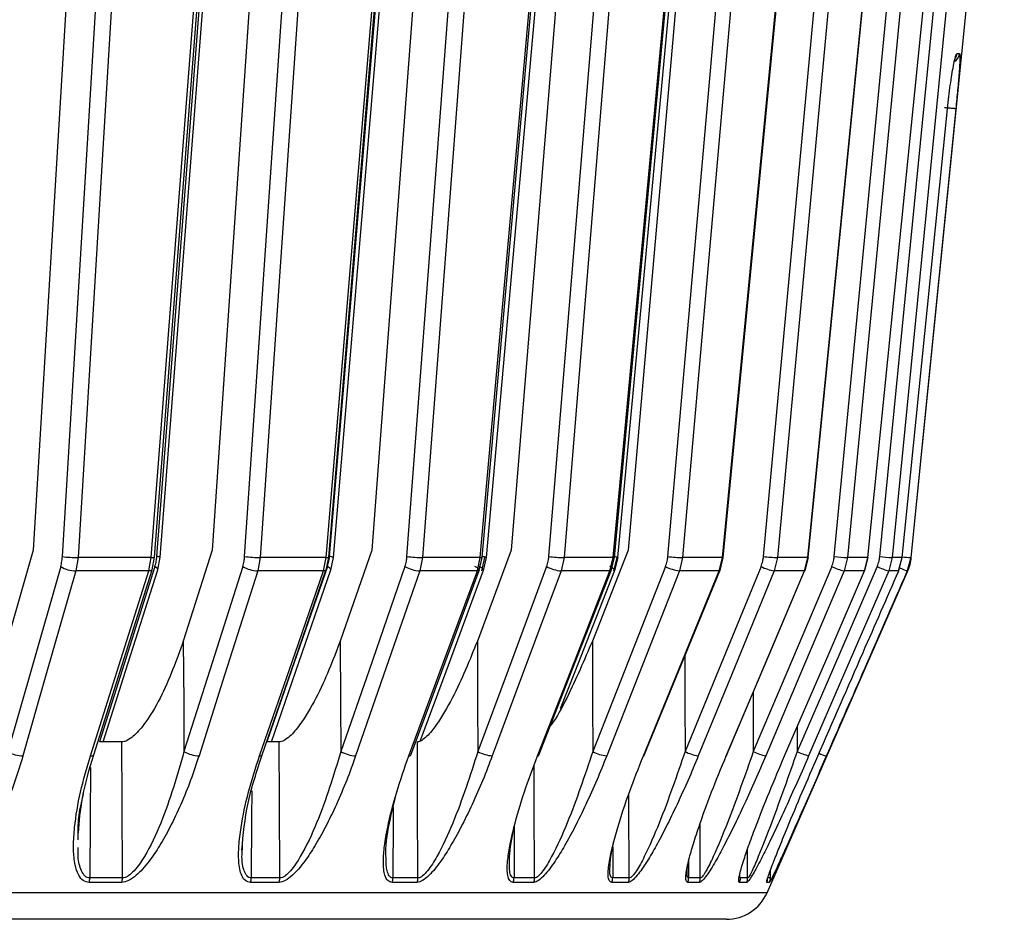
# Model space of a CAD drawing. Header units: millimetres. Extents: x -225 to 252, y -98 to 272.
# Tile 16 of 20: x 75 to 119, y -86 to -46. Entities that reach past the tile are written whole.
import ezdxf

# ---------------------------------------------------------------- set-up
doc = ezdxf.new("R2010")
doc.units = ezdxf.units.MM

msp = doc.modelspace()

# ---------------------------------------------------------------- linework, layer by layer
at = {"color": 7, "linetype": 'Continuous', "lineweight": 25}
for p, q in [((81.007, -69.741), (84.983, -18.5)), ((86.989, -18.5), (83.499, -69.458)), ((84.963, -69.741), (88.474, -18.5)), ((101.161, -18.5), (96.982, -69.458)), ((98.684, -69.741), (102.889, -18.5)), ((108.365, -69.741), (113.091, -18.5)), ((113.609, -69.741), (118.663, -18.5)), ((78.39, -20.5), (75.422, -69.458)), ((94.398, -20.5), (90.695, -69.458)), ((106.542, -20.5), (102.255, -69.458)), ((115.031, -69.787), (117.675, -43.5)), ((117.097, -47.05), (117.208, -47.05)), ((75.422, -69.458), (74.254, -73.551)), ((83.499, -69.458), (82.199, -73.55)), ((90.695, -69.458), (89.278, -73.551)), ((96.982, -69.458), (95.461, -73.55)), ((102.255, -69.458), (100.647, -73.551)), ((77.452, -69.787), (77.35, -70.388)), ((80.756, -69.787), (77.452, -69.787)), ((80.642, -70.388), (80.756, -69.787)), ((80.797, -70.339), (80.906, -69.775)), ((81.045, -70.339), (81.153, -69.776)), ((85.671, -69.787), (85.557, -70.388)), ((88.641, -69.787), (85.671, -69.787)), ((88.516, -70.388), (88.641, -69.787)), ((88.636, -70.351), (88.756, -69.779)), ((88.857, -70.352), (88.977, -69.779)), ((92.987, -69.787), (92.862, -70.388)), ((95.593, -69.787), (92.987, -69.787)), ((95.46, -70.388), (95.593, -69.787)), ((95.547, -70.363), (95.678, -69.781)), ((95.787, -69.787), (95.653, -70.388)), ((95.74, -70.364), (95.871, -69.781)), ((99.37, -69.787), (99.236, -70.388)), ((101.584, -69.787), (99.37, -69.787)), ((101.443, -70.388), (101.584, -69.787)), ((101.503, -70.372), (101.643, -69.784)), ((101.748, -69.787), (101.606, -70.388)), ((101.666, -70.372), (101.806, -69.784)), ((104.715, -69.787), (104.573, -70.388)), ((106.517, -69.787), (104.715, -69.787)), ((106.369, -70.388), (106.517, -69.787)), ((106.408, -70.377), (106.554, -69.785)), ((109, -69.787), (108.852, -70.388)), ((110.369, -69.787), (109, -69.787)), ((110.217, -70.388), (110.369, -69.787)), ((110.238, -70.381), (110.389, -69.786)), ((112.156, -69.787), (112.003, -70.388)), ((113.079, -69.787), (112.156, -69.787)), ((112.923, -70.388), (113.079, -69.787)), ((112.931, -70.383), (113.086, -69.786)), ((114.168, -69.787), (114.013, -70.388)), ((114.622, -69.787), (114.168, -69.787)), ((114.462, -70.385), (114.619, -69.787)), ((114.464, -70.388), (114.622, -69.787)), ((115.008, -69.787), (114.85, -70.388)), ((115.031, -69.787), (115.008, -69.787)), ((80.642, -70.388), (77.35, -70.388)), ((80.798, -70.335), (80.797, -70.339)), ((88.516, -70.388), (85.557, -70.388)), ((88.637, -70.344), (88.636, -70.351)), ((88.857, -70.352), (88.859, -70.344)), ((95.46, -70.388), (92.862, -70.388)), ((101.443, -70.388), (99.236, -70.388)), ((106.369, -70.388), (104.573, -70.388)), ((108.524, -84.902), (114.874, -70.388)), ((110.217, -70.388), (108.852, -70.388)), ((112.923, -70.388), (112.003, -70.388)), ((114.464, -70.388), (114.013, -70.388)), ((114.874, -70.388), (114.85, -70.388)), ((109.882, -77.424), (109.883, -78.534)), ((79.419, -78.1), (78.417, -78.1)), ((86.52, -78.1), (85.968, -78.1)), ((97.123, -81.916), (97.114, -84.233)), ((105.517, -84.233), (105.512, -81.768)), ((77.462, -82.515), (77.464, -82.191)), ((84.864, -82.93), (84.876, -82.712)), ((101.57, -82.834), (101.566, -84.233)), ((107.65, -84.233), (107.648, -82.931)), ((104.989, -83.478), (104.988, -84.233)), ((108.678, -84.233), (108.677, -83.892)), ((92.782, -84.233), (91.65, -84.233)), ((98.042, -84.233), (97.114, -84.233)), ((102.31, -84.233), (101.566, -84.233)), ((105.517, -84.233), (104.988, -84.233)), ((79.425, -84.433), (77.952, -84.433)), ((86.519, -84.433), (85.231, -84.433)), ((92.746, -84.433), (91.615, -84.433)), ((98.004, -84.433), (97.077, -84.433)), ((102.271, -84.433), (101.527, -84.433)), ((105.477, -84.433), (104.947, -84.433)), ((107.608, -84.433), (107.282, -84.433)), ((108.636, -84.433), (108.512, -84.433)), ((108.524, -84.902), (-108.524, -84.902))]:
    msp.add_line(p, q, dxfattribs=at)
at = {"color": 7, "linetype": 'Continuous', "lineweight": 25, "flags": 128}
for points in [[(80.756, -69.787), (82.959, -41.345), (84.728, -18.5)], [(80.906, -69.775), (82.84, -44.784), (84.874, -18.5)], [(81.153, -69.775), (83.093, -44.784), (85.132, -18.5)], [(89.183, -18.5), (87.197, -47.499), (85.671, -69.787)], [(95.593, -69.787), (98.122, -41.345), (100.153, -18.5)], [(95.676, -69.779), (97.898, -44.788), (100.234, -18.501)], [(95.87, -69.779), (98.095, -44.788), (100.435, -18.5)], [(103.576, -18.5), (101.198, -47.499), (99.37, -69.787)], [(106.517, -69.787), (109.268, -41.345), (111.478, -18.5)], [(106.546, -69.782), (108.964, -44.79), (111.506, -18.501)], [(113.73, -18.5), (111.056, -47.499), (109, -69.787)], [(113.079, -69.787), (115.941, -41.345), (118.239, -18.5)], [(119.227, -18.5), (116.367, -47.499), (114.168, -69.787)], [(76.745, -69.741), (78.417, -42.166), (79.731, -20.5)], [(80.437, -20.548), (78.75, -48.379), (77.452, -69.787)], [(88.641, -69.787), (90.925, -42.47), (92.757, -20.548)], [(88.755, -69.777), (90.761, -45.783), (92.87, -20.536)], [(88.793, -69.741), (91.102, -42.166), (92.917, -20.5)], [(88.977, -69.777), (90.986, -45.783), (93.1, -20.537)], [(92.287, -69.741), (94.374, -42.166), (96.013, -20.5)], [(96.712, -20.548), (94.606, -48.379), (92.987, -69.787)], [(101.584, -69.787), (104.133, -42.47), (106.178, -20.548)], [(101.639, -69.78), (103.877, -45.786), (106.232, -20.54)], [(101.802, -69.78), (104.043, -45.786), (106.401, -20.54)], [(104.051, -69.741), (106.467, -42.166), (108.364, -20.5)], [(109.027, -20.548), (106.59, -48.379), (104.715, -69.787)], [(110.369, -69.787), (113.079, -42.47), (115.253, -20.548)], [(110.377, -69.783), (112.757, -45.788), (115.26, -20.542)], [(111.556, -69.741), (114.201, -42.166), (116.279, -20.5)], [(116.879, -20.548), (114.209, -48.379), (112.156, -69.787)], [(114.622, -69.787), (115.762, -58.497), (116.666, -49.548)], [(117.039, -49.548), (115.897, -60.926), (115.008, -69.787)], [(106.554, -69.785), (106.545, -69.787), (106.517, -69.787)], [(110.389, -69.786), (110.388, -69.787), (110.369, -69.787)], [(113.086, -69.786), (113.088, -69.787), (113.079, -69.787)], [(114.619, -69.787), (114.62, -69.787), (114.622, -69.787)], [(76.669, -70.192), (75.335, -74.864), (74.287, -78.535)], [(77.35, -70.388), (76.006, -75.094), (74.968, -78.731)], [(78.006, -78.73), (79.472, -74.092), (80.642, -70.388)], [(78.162, -78.678), (79.355, -74.904), (80.798, -70.336)], [(80.92, -70.192), (79.44, -74.864), (78.414, -78.1)], [(78.585, -78.1), (79.598, -74.904), (81.045, -70.337)], [(80.797, -70.339), (80.785, -70.357), (80.754, -70.375), (80.705, -70.385), (80.642, -70.388)], [(81.045, -70.336), (81.046, -70.333), (81.041, -70.303), (81.017, -70.269), (80.977, -70.231), (80.92, -70.192)], [(84.879, -70.192), (83.395, -74.864), (82.229, -78.534)], [(85.557, -70.388), (84.062, -75.093), (82.907, -78.73)], [(85.638, -78.731), (87.238, -74.093), (88.516, -70.388)], [(85.759, -78.687), (87.062, -74.912), (88.633, -70.355)], [(88.699, -70.192), (87.083, -74.864), (85.965, -78.1)], [(86.177, -78.1), (87.279, -74.912), (88.859, -70.344)], [(88.636, -70.351), (88.633, -70.357), (88.611, -70.375), (88.571, -70.385), (88.516, -70.388)], [(92.194, -70.192), (90.576, -74.864), (89.304, -78.535)], [(92.862, -70.388), (91.232, -75.094), (89.972, -78.731)], [(92.369, -78.73), (94.087, -74.092), (95.46, -70.388)], [(92.459, -78.693), (93.857, -74.918), (95.542, -70.37)], [(92.878, -78.067), (94.047, -74.918), (95.742, -70.351)], [(98.585, -70.192), (96.848, -74.864), (95.484, -78.534)], [(95.549, -70.351), (95.549, -70.357), (95.547, -70.363)], [(95.74, -70.364), (95.742, -70.357), (95.742, -70.351)], [(99.236, -70.388), (97.487, -75.093), (96.135, -78.73)], [(98.171, -78.731), (99.99, -74.093), (101.443, -70.388)], [(98.232, -78.7), (99.713, -74.925), (101.498, -70.37)], [(99.215, -76.599), (99.872, -74.925), (101.666, -70.357)], [(103.946, -70.192), (102.109, -74.864), (100.665, -78.535)], [(104.573, -70.388), (102.723, -75.094), (101.293, -78.731)], [(101.503, -70.372), (101.501, -70.375), (101.481, -70.385), (101.443, -70.388)], [(101.504, -70.357), (101.504, -70.357), (101.503, -70.372)], [(102.95, -78.73), (104.851, -74.092), (106.369, -70.388)], [(102.986, -78.704), (104.533, -74.929), (106.397, -70.38)], [(108.255, -70.192), (106.336, -74.864), (104.829, -78.534)], [(108.852, -70.388), (106.921, -75.093), (105.427, -78.73)], [(106.408, -70.377), (106.397, -70.385), (106.369, -70.388)], [(106.685, -78.731), (108.649, -74.093), (110.217, -70.388)], [(106.698, -78.709), (108.296, -74.934), (110.221, -70.386)], [(111.442, -70.192), (109.461, -74.864), (107.906, -78.535)], [(112.003, -70.388), (110.009, -75.094), (108.467, -78.731)], [(109.317, -78.73), (111.322, -74.092), (112.923, -70.388)], [(113.493, -70.192), (111.471, -74.864), (109.883, -78.534)], [(110.238, -70.381), (110.235, -70.385), (110.217, -70.388)], [(114.013, -70.388), (111.977, -75.093), (110.403, -78.73)], [(112.917, -70.37), (112.923, -70.375), (112.931, -70.383)], [(112.931, -70.383), (112.932, -70.385), (112.923, -70.388)], [(114.462, -70.385), (114.463, -70.385), (114.464, -70.388)], [(82.199, -73.55), (82.216, -76.341), (82.229, -78.534)], [(89.278, -73.551), (89.293, -76.342), (89.304, -78.535)], [(95.461, -73.55), (95.474, -76.341), (95.484, -78.534)], [(100.647, -73.551), (100.657, -76.342), (100.665, -78.535)], [(104.816, -74.236), (104.823, -76.341), (104.829, -78.534)], [(107.9, -75.871), (107.901, -76.342), (107.906, -78.535)], [(79.455, -84.233), (79.435, -80.798), (79.419, -78.1)], [(86.552, -84.233), (86.535, -80.798), (86.52, -78.1)], [(92.782, -84.233), (92.767, -80.798), (92.755, -78.1)], [(78.006, -78.73), (78.07, -78.728), (78.118, -78.717), (78.15, -78.699), (78.162, -78.678)], [(85.638, -78.731), (85.693, -78.728), (85.733, -78.718), (85.755, -78.7), (85.759, -78.687)], [(92.369, -78.73), (92.416, -78.728), (92.446, -78.717), (92.459, -78.699), (92.459, -78.693)], [(98.171, -78.731), (98.209, -78.728), (98.23, -78.718), (98.232, -78.7), (98.232, -78.7)], [(102.95, -78.73), (102.979, -78.728), (102.99, -78.717), (102.986, -78.704)], [(106.685, -78.731), (106.704, -78.728), (106.705, -78.718), (106.698, -78.709)], [(109.317, -78.73), (109.326, -78.728), (109.317, -78.717), (109.311, -78.712)], [(78.012, -79.25), (77.998, -81.534), (77.982, -84.233)], [(98.042, -84.233), (98.029, -80.798), (98.023, -79.141)], [(85.285, -80.304), (85.279, -81.534), (85.264, -84.233)], [(102.31, -84.233), (102.3, -80.798), (102.299, -80.429)], [(91.665, -81.055), (91.663, -81.534), (91.65, -84.233)]]:
    msp.add_lwpolyline(points, dxfattribs=at)
at = {"color": 7, "linetype": 'Continuous', "lineweight": 25}
for centre, radius, start, end in [((116.711, -47), 0.5, 302.7752, 354.2713), ((116.599, -47), 0.501, 326.236, 354.2716), ((77.428, -64.657), 5.13, 262.3443, 270.2671), ((80.808, -69.474), 0.317, 260.7082, 288.0517), ((81.009, -70.062), 0.321, 63.2406, 90.378), ((85.676, -64.21), 5.577, 262.6621, 269.9481), ((88.681, -69.549), 0.241, 260.3298, 287.9854), ((88.774, -70.305), 0.564, 68.9231, 88.0833), ((93.026, -63.812), 5.975, 262.9015, 269.6299), ((95.622, -69.581), 0.208, 262.1135, 285.6121), ((95.659, -70.392), 0.647, 70.8137, 87.7759), ((99.447, -63.459), 6.329, 263.0765, 269.2966), ((101.607, -69.659), 0.13, 260.1673, 286.0956), ((101.595, -70.466), 0.714, 72.874, 86.4396), ((104.84, -63.125), 6.663, 263.2016, 268.9231), ((109.186, -62.763), 7.026, 263.2898, 268.4836), ((112.428, -62.243), 7.549, 263.3631, 267.9325), ((114.587, -61.218), 8.579, 263.4559, 267.2022), ((115.664, -59.947), 9.862, 263.9608, 266.1862), ((113.042, -69.587), 2, 336.3706, 354.2568), ((77.381, -69), 1.389, 239.1555, 268.7169), ((85.624, -68.885), 1.505, 240.3075, 267.4328), ((88.616, -70.44), 0.261, 21.5042, 71.4567), ((92.973, -68.776), 1.616, 241.2025, 266.0812), ((95.249, -70.521), 0.345, 29.6139, 72.4014), ((95.482, -70.301), 0.09, 255.6568, 316.4528), ((95.416, -70.554), 0.384, 31.9241, 70.3433), ((99.398, -68.669), 1.727, 241.8908, 264.5976), ((101.222, -70.742), 0.588, 40.9233, 69.2095), ((104.803, -68.55), 1.852, 242.4303, 262.8769), ((109.176, -68.394), 2.02, 242.8859, 260.7978), ((112.478, -68.126), 2.312, 243.3667, 258.1517), ((114.812, -67.48), 3.016, 244.0542, 254.6228), ((116.927, -64.821), 5.943, 245.8921, 249.5423), ((74.999, -77.343), 1.388, 239.153, 268.7333), ((82.974, -77.228), 1.504, 240.3039, 267.4492), ((90.082, -77.12), 1.615, 241.1979, 266.0973), ((96.297, -77.012), 1.726, 241.8852, 264.6136), ((101.522, -76.895), 1.851, 242.424, 262.8924), ((105.749, -76.738), 2.018, 242.8788, 260.8126), ((108.941, -76.471), 2.309, 243.3594, 258.165), ((111.201, -75.826), 3.012, 244.0475, 254.6333), ((113.163, -73.462), 5.636, 246.014, 249.5836), ((77.31, -84.234), 0.672, 342.8023, 0.1397), ((78.794, -84.234), 0.661, 342.4883, 0.1364), ((84.645, -84.234), 0.62, 341.2556, 0.1203), ((85.941, -84.234), 0.611, 340.9836, 0.116), ((91.07, -84.234), 0.581, 339.9117, 0.0965), ((92.208, -84.234), 0.574, 339.6748, 0.0917), ((96.562, -84.233), 0.552, 338.7715, 0.0711), ((97.495, -84.233), 0.547, 338.5788, 0.0663), ((101.035, -84.233), 0.53, 337.8494, 0.0467), ((101.783, -84.233), 0.527, 337.6958, 0.0423), ((104.472, -84.233), 0.515, 337.145, 0.0256), ((105.004, -84.233), 0.513, 337.0363, 0.0222), ((106.818, -84.233), 0.506, 336.6664, 0.0101), ((107.145, -84.233), 0.504, 336.5996, 0.0079), ((108.053, -84.233), 0.501, 336.415, 0.0015), ((108.177, -84.233), 0.5, 336.3897, 0.0007), ((106.692, -84.1), 2, 270, 336.3706)]:
    msp.add_arc(centre, radius, start, end, dxfattribs=at)
for points, knots in [([(116.666, -49.548), (116.707, -49.18), (116.788, -48.447), (116.924, -47.626), (117.033, -47.137), (117.076, -47.079), (117.097, -47.05)], [0, 0, 0, 0, 0.280376, 0.559711, 0.779881, 1, 1, 1, 1]), ([(117.208, -47.05), (117.218, -47.097), (117.239, -47.192), (117.195, -47.86), (117.124, -48.683), (117.067, -49.259), (117.039, -49.548)], [0, 0, 0, 0, 0.27982, 0.55917, 0.779392, 1, 1, 1, 1]), ([(117.039, -49.548), (117.031, -49.547), (117.018, -49.547), (116.954, -49.542), (116.887, -49.535), (116.806, -49.528), (116.688, -49.516), (116.592, -49.506), (116.529, -49.5)], [0, 0, 0, 0, 0.2394102, 0.3683308, 0.5000003, 0.6316697, 0.7605902, 1, 1, 1, 1]), ([(116.666, -49.548), (116.667, -49.548), (116.669, -49.547), (116.641, -49.544), (116.639, -49.544)], [0, 0, 0, 0, 0.912021, 1, 1, 1, 1]), ([(76.669, -70.192), (76.689, -70.111), (76.726, -69.964), (76.739, -69.809), (76.745, -69.741)], [0, 0, 0, 0, 0.559638, 1, 1, 1, 1]), ([(80.92, -70.192), (80.943, -70.111), (80.984, -69.964), (81, -69.809), (81.007, -69.741)], [0, 0, 0, 0, 0.559639, 1, 1, 1, 1]), ([(84.879, -70.192), (84.902, -70.111), (84.942, -69.964), (84.957, -69.809), (84.963, -69.741)], [0, 0, 0, 0, 0.5596385, 1, 1, 1, 1]), ([(88.699, -70.192), (88.724, -70.111), (88.769, -69.964), (88.786, -69.809), (88.793, -69.741)], [0, 0, 0, 0, 0.559638, 1, 1, 1, 1]), ([(92.194, -70.192), (92.219, -70.111), (92.264, -69.964), (92.28, -69.809), (92.287, -69.741)], [0, 0, 0, 0, 0.559638, 1, 1, 1, 1]), ([(98.585, -70.192), (98.612, -70.111), (98.659, -69.964), (98.677, -69.809), (98.684, -69.741)], [0, 0, 0, 0, 0.559639, 1, 1, 1, 1]), ([(103.946, -70.192), (103.974, -70.111), (104.025, -69.964), (104.043, -69.809), (104.051, -69.741)], [0, 0, 0, 0, 0.559638, 1, 1, 1, 1]), ([(108.255, -70.192), (108.284, -70.111), (108.337, -69.964), (108.357, -69.809), (108.365, -69.741)], [0, 0, 0, 0, 0.559639, 1, 1, 1, 1]), ([(111.442, -70.192), (111.472, -70.111), (111.527, -69.964), (111.547, -69.809), (111.556, -69.741)], [0, 0, 0, 0, 0.559638, 1, 1, 1, 1]), ([(113.493, -70.192), (113.524, -70.111), (113.58, -69.964), (113.6, -69.809), (113.609, -69.741)], [0, 0, 0, 0, 0.559639, 1, 1, 1, 1]), ([(110.813, -78.744), (111.495, -77.185), (112.712, -74.399), (113.929, -71.614), (114.464, -70.388)], [0, 0, 0, 0, 0.56, 1, 1, 1, 1]), ([(114.85, -70.388), (114.168, -71.948), (112.951, -74.733), (111.733, -77.519), (111.197, -78.744)], [0, 0, 0, 0, 0.56, 1, 1, 1, 1]), ([(82.199, -73.55), (81.888, -74.417), (81.42, -75.721), (80.57, -77.165), (80.028, -77.798), (79.716, -78.02), (79.538, -78.091), (79.458, -78.097), (79.419, -78.1)], [0, 0, 0, 0, 0.497301, 0.747796, 0.873525, 0.940465, 0.970628, 1, 1, 1, 1]), ([(89.278, -73.551), (88.946, -74.418), (88.446, -75.721), (87.601, -77.165), (87.08, -77.798), (86.789, -78.021), (86.626, -78.091), (86.555, -78.097), (86.52, -78.1)], [0, 0, 0, 0, 0.497302, 0.747797, 0.873526, 0.940464, 0.970627, 1, 1, 1, 1]), ([(95.461, -73.55), (95.112, -74.417), (94.586, -75.721), (93.753, -77.165), (93.258, -77.798), (92.992, -78.02), (92.846, -78.091), (92.785, -78.097), (92.755, -78.1)], [0, 0, 0, 0, 0.497301, 0.747796, 0.873525, 0.940465, 0.970628, 1, 1, 1, 1]), ([(100.647, -73.551), (100.281, -74.406), (99.731, -75.692), (99.036, -77.015), (98.76, -77.374), (98.744, -77.394)], [0, 0, 0, 0, 0.652294, 0.98086, 1, 1, 1, 1]), ([(82.229, -78.534), (81.92, -79.618), (81.458, -81.234), (80.616, -83.039), (80.08, -83.836), (79.766, -84.123), (79.583, -84.219), (79.498, -84.228), (79.455, -84.233)], [0, 0, 0, 0, 0.513824, 0.766382, 0.887902, 0.945467, 0.973036, 1, 1, 1, 1]), ([(89.304, -78.535), (88.974, -79.617), (88.482, -81.232), (87.643, -83.038), (87.127, -83.835), (86.834, -84.122), (86.667, -84.218), (86.59, -84.228), (86.552, -84.233)], [0, 0, 0, 0, 0.513067, 0.766261, 0.887846, 0.945306, 0.972941, 1, 1, 1, 1]), ([(95.484, -78.534), (95.136, -79.618), (94.617, -81.234), (93.79, -83.039), (93.3, -83.836), (93.03, -84.123), (92.881, -84.219), (92.815, -84.228), (92.782, -84.233)], [0, 0, 0, 0, 0.513824, 0.766382, 0.887902, 0.945467, 0.973036, 1, 1, 1, 1]), ([(100.665, -78.535), (100.304, -79.617), (99.765, -81.232), (98.958, -83.038), (98.498, -83.835), (98.255, -84.122), (98.125, -84.218), (98.069, -84.228), (98.042, -84.233)], [0, 0, 0, 0, 0.513067, 0.766261, 0.887846, 0.945306, 0.972941, 1, 1, 1, 1]), ([(104.829, -78.534), (104.457, -79.618), (103.902, -81.234), (103.124, -83.039), (102.7, -83.836), (102.486, -84.123), (102.377, -84.219), (102.332, -84.228), (102.31, -84.233)], [0, 0, 0, 0, 0.513824, 0.766382, 0.887902, 0.945467, 0.973036, 1, 1, 1, 1]), ([(107.906, -78.535), (107.528, -79.617), (106.963, -81.232), (106.222, -83.038), (105.837, -83.835), (105.655, -84.122), (105.566, -84.218), (105.533, -84.228), (105.517, -84.233)], [0, 0, 0, 0, 0.513067, 0.766261, 0.887846, 0.945306, 0.972941, 1, 1, 1, 1]), ([(109.883, -78.534), (109.502, -79.618), (108.933, -81.234), (108.236, -83.039), (107.895, -83.836), (107.747, -84.123), (107.681, -84.219), (107.66, -84.228), (107.65, -84.233)], [0, 0, 0, 0, 0.513824, 0.766382, 0.887902, 0.945467, 0.973036, 1, 1, 1, 1]), ([(74.968, -78.731), (74.857, -79.095), (74.636, -79.826), (74.221, -80.905), (73.768, -81.898), (73.297, -82.758), (72.875, -83.387), (72.508, -83.829), (72.186, -84.136), (71.84, -84.38), (71.603, -84.416), (71.492, -84.433)], [0, 0, 0, 0, 0.167121, 0.335363, 0.497583, 0.631728, 0.748173, 0.815204, 0.874056, 0.940855, 1, 1, 1, 1]), ([(77.952, -84.433), (77.859, -84.416), (77.661, -84.381), (77.479, -84.137), (77.356, -83.831), (77.267, -83.39), (77.234, -82.762), (77.302, -81.723), (77.533, -80.361), (77.848, -79.275), (78.006, -78.73)], [0, 0, 0, 0, 0.059047, 0.125735, 0.184462, 0.251412, 0.367628, 0.501624, 0.750271, 1, 1, 1, 1]), ([(77.465, -82.205), (77.51, -81.679), (77.608, -80.509), (77.966, -79.329), (78.162, -78.678)], [0, 0, 0, 0, 0.448996, 1, 1, 1, 1]), ([(82.907, -78.73), (82.786, -79.095), (82.542, -79.826), (82.102, -80.907), (81.633, -81.901), (81.156, -82.76), (80.738, -83.388), (80.38, -83.829), (80.071, -84.136), (79.743, -84.38), (79.526, -84.416), (79.425, -84.433)], [0, 0, 0, 0, 0.1672206, 0.3357284, 0.4983192, 0.6321139, 0.7482769, 0.8152709, 0.874092, 0.9408708, 1, 1, 1, 1]), ([(85.231, -84.433), (85.15, -84.416), (84.975, -84.381), (84.829, -84.138), (84.738, -83.833), (84.686, -83.392), (84.696, -82.763), (84.822, -81.723), (85.113, -80.36), (85.463, -79.274), (85.638, -78.731)], [0, 0, 0, 0, 0.058953, 0.125513, 0.184149, 0.250987, 0.367434, 0.501751, 0.750786, 1, 1, 1, 1]), ([(84.839, -82.976), (84.904, -82.274), (85.037, -80.859), (85.517, -79.415), (85.759, -78.687)], [0, 0, 0, 0, 0.496138, 1, 1, 1, 1]), ([(89.972, -78.731), (89.841, -79.095), (89.578, -79.826), (89.119, -80.905), (88.64, -81.898), (88.162, -82.758), (87.75, -83.387), (87.405, -83.829), (87.111, -84.136), (86.805, -84.38), (86.61, -84.416), (86.519, -84.433)], [0, 0, 0, 0, 0.167121, 0.335363, 0.497583, 0.631728, 0.748173, 0.815204, 0.874056, 0.940855, 1, 1, 1, 1]), ([(91.615, -84.433), (91.545, -84.416), (91.396, -84.381), (91.286, -84.137), (91.228, -83.831), (91.215, -83.39), (91.267, -82.762), (91.449, -81.723), (91.797, -80.361), (92.178, -79.275), (92.369, -78.73)], [0, 0, 0, 0, 0.059047, 0.125735, 0.184462, 0.251412, 0.367628, 0.501624, 0.750271, 1, 1, 1, 1]), ([(96.135, -78.73), (95.995, -79.095), (95.715, -79.826), (95.24, -80.907), (94.755, -81.901), (94.281, -82.76), (93.882, -83.388), (93.552, -83.829), (93.277, -84.136), (92.996, -84.38), (92.826, -84.416), (92.746, -84.433)], [0, 0, 0, 0, 0.167221, 0.335728, 0.498319, 0.632114, 0.748277, 0.815271, 0.874092, 0.940871, 1, 1, 1, 1]), ([(97.077, -84.433), (97.019, -84.416), (96.898, -84.381), (96.825, -84.138), (96.802, -83.833), (96.826, -83.392), (96.92, -82.763), (97.157, -81.723), (97.56, -80.36), (97.967, -79.274), (98.171, -78.731)], [0, 0, 0, 0, 0.058953, 0.125513, 0.184149, 0.250987, 0.367434, 0.501751, 0.750786, 1, 1, 1, 1]), ([(101.293, -78.731), (101.147, -79.095), (100.852, -79.826), (100.368, -80.905), (99.882, -81.898), (99.418, -82.758), (99.033, -83.387), (98.723, -83.829), (98.469, -84.136), (98.216, -84.38), (98.072, -84.416), (98.004, -84.433)], [0, 0, 0, 0, 0.167121, 0.335363, 0.497583, 0.631728, 0.748173, 0.815204, 0.874056, 0.940855, 1, 1, 1, 1]), ([(101.527, -84.433), (101.483, -84.416), (101.39, -84.381), (101.355, -84.137), (101.366, -83.831), (101.428, -83.39), (101.564, -82.762), (101.852, -81.723), (102.304, -80.361), (102.735, -79.275), (102.95, -78.73)], [0, 0, 0, 0, 0.0590467, 0.125735, 0.1844623, 0.2514116, 0.367628, 0.5016236, 0.7502705, 1, 1, 1, 1]), ([(105.427, -78.73), (105.275, -79.095), (104.969, -79.826), (104.479, -80.907), (103.997, -81.901), (103.546, -82.76), (103.182, -83.388), (102.895, -83.829), (102.665, -84.136), (102.442, -84.38), (102.325, -84.416), (102.271, -84.433)], [0, 0, 0, 0, 0.167221, 0.335728, 0.498319, 0.632114, 0.748277, 0.815271, 0.874092, 0.940871, 1, 1, 1, 1]), ([(104.947, -84.433), (104.917, -84.416), (104.854, -84.381), (104.858, -84.138), (104.903, -83.833), (105.001, -83.392), (105.177, -82.763), (105.515, -81.723), (106.012, -80.36), (106.461, -79.274), (106.685, -78.731)], [0, 0, 0, 0, 0.058953, 0.125513, 0.184149, 0.250987, 0.367434, 0.501751, 0.750786, 1, 1, 1, 1]), ([(108.467, -78.731), (108.311, -79.095), (107.997, -79.826), (107.508, -80.905), (107.036, -81.898), (106.603, -82.758), (106.262, -83.387), (106, -83.829), (105.796, -84.136), (105.606, -84.38), (105.518, -84.416), (105.477, -84.433)], [0, 0, 0, 0, 0.1671213, 0.3353636, 0.497583, 0.6317278, 0.7481727, 0.8152034, 0.874056, 0.9408545, 1, 1, 1, 1]), ([(107.282, -84.433), (107.266, -84.416), (107.232, -84.381), (107.275, -84.137), (107.354, -83.831), (107.489, -83.39), (107.702, -82.762), (108.085, -81.723), (108.623, -80.361), (109.085, -79.275), (109.317, -78.73)], [0, 0, 0, 0, 0.059047, 0.125735, 0.184462, 0.251412, 0.367628, 0.501624, 0.750271, 1, 1, 1, 1]), ([(110.403, -78.73), (110.244, -79.095), (109.925, -79.826), (109.44, -80.907), (108.982, -81.901), (108.572, -82.76), (108.258, -83.388), (108.025, -83.829), (107.85, -84.136), (107.694, -84.38), (107.636, -84.416), (107.608, -84.433)], [0, 0, 0, 0, 0.167221, 0.335728, 0.498319, 0.632114, 0.748277, 0.815271, 0.874092, 0.940871, 1, 1, 1, 1]), ([(108.512, -84.433), (108.51, -84.416), (108.507, -84.381), (108.587, -84.139), (108.697, -83.834), (108.865, -83.395), (109.114, -82.768), (109.537, -81.73), (110.108, -80.37), (110.578, -79.286), (110.813, -78.744)], [0, 0, 0, 0, 0.058965, 0.125513, 0.184152, 0.250986, 0.367428, 0.501746, 0.750784, 1, 1, 1, 1]), ([(111.197, -78.744), (111.038, -79.108), (110.719, -79.837), (110.245, -80.914), (109.807, -81.905), (109.425, -82.763), (109.142, -83.39), (108.94, -83.831), (108.796, -84.137), (108.676, -84.381), (108.649, -84.416), (108.636, -84.433)], [0, 0, 0, 0, 0.167135, 0.335379, 0.497599, 0.631743, 0.748181, 0.815206, 0.87406, 0.940845, 1, 1, 1, 1]), ([(91.344, -83.324), (91.343, -83.308), (91.303, -82.847), (91.465, -81.794), (91.722, -80.779), (91.846, -80.292)], [0, 0, 0, 0, 0.019027, 0.529091, 1, 1, 1, 1]), ([(77.464, -82.191), (77.462, -82.048), (77.452, -81.484), (77.595, -80.88), (77.702, -80.431)], [0, 0, 0, 0, 0.254952, 1, 1, 1, 1]), ([(96.918, -83.619), (96.915, -83.507), (96.903, -83.02), (97.021, -82.433), (97.113, -81.981)], [0, 0, 0, 0, 0.229785, 1, 1, 1, 1]), ([(77.982, -84.233), (77.942, -84.228), (77.859, -84.218), (77.721, -84.123), (77.547, -83.835), (77.442, -83.387), (77.455, -83.003), (77.46, -82.865)], [0, 0, 0, 0, 0.089562, 0.181028, 0.371199, 0.7736, 1, 1, 1, 1]), ([(85.264, -84.233), (85.228, -84.228), (85.155, -84.218), (85.037, -84.123), (84.897, -83.836), (84.826, -83.41), (84.855, -83.048), (84.864, -82.93)], [0, 0, 0, 0, 0.093296, 0.187628, 0.384192, 0.800715, 1, 1, 1, 1]), ([(101.443, -83.821), (101.449, -83.645), (101.464, -83.277), (101.564, -82.832), (101.616, -82.6)], [0, 0, 0, 0, 0.479256, 1, 1, 1, 1]), ([(91.65, -84.233), (91.619, -84.228), (91.556, -84.218), (91.459, -84.122), (91.354, -83.85), (91.348, -83.534), (91.344, -83.324)], [0, 0, 0, 0, 0.1206488, 0.2438619, 0.5000405, 1, 1, 1, 1]), ([(104.924, -83.953), (104.923, -83.942), (104.92, -83.812), (104.96, -83.617), (104.995, -83.439)], [0, 0, 0, 0, 0.090537, 1, 1, 1, 1]), ([(97.114, -84.233), (97.088, -84.228), (97.036, -84.218), (96.962, -84.122), (96.906, -83.933), (96.914, -83.723), (96.918, -83.619)], [0, 0, 0, 0, 0.161191, 0.324174, 0.663788, 1, 1, 1, 1]), ([(101.566, -84.233), (101.546, -84.228), (101.505, -84.219), (101.455, -84.121), (101.427, -83.99), (101.44, -83.854), (101.443, -83.821)], [0, 0, 0, 0, 0.207935, 0.42029, 0.861807, 1, 1, 1, 1]), ([(79.455, -84.233), (79.182, -84.233), (78.695, -84.233), (78.2, -84.233), (77.982, -84.233)], [0, 0, 0, 0, 0.56, 1, 1, 1, 1]), ([(86.552, -84.233), (86.314, -84.233), (85.889, -84.233), (85.455, -84.233), (85.264, -84.233)], [0, 0, 0, 0, 0.56, 1, 1, 1, 1]), ([(104.988, -84.233), (104.974, -84.228), (104.945, -84.218), (104.917, -84.132), (104.921, -84.023), (104.924, -83.953)], [0, 0, 0, 0, 0.26418, 0.531295, 1, 1, 1, 1]), ([(107.323, -84.233), (107.315, -84.228), (107.299, -84.217), (107.293, -84.151), (107.305, -84.07), (107.311, -84.03)], [0, 0, 0, 0, 0.324153, 0.655195, 1, 1, 1, 1]), ([(107.65, -84.233), (107.592, -84.233), (107.488, -84.233), (107.374, -84.233), (107.323, -84.233)], [0, 0, 0, 0, 0.56, 1, 1, 1, 1]), ([(108.678, -84.233), (108.658, -84.233), (108.624, -84.233), (108.578, -84.233), (108.559, -84.233)], [0, 0, 0, 0, 0.580012, 1, 1, 1, 1]), ([(106.692, -86.1), (106.609, -86.1), (106.439, -86.1), (105.038, -86.1), (102.714, -86.1), (99.336, -86.1), (94.909, -86.1), (89.436, -86.1), (82.965, -86.1), (75.577, -86.1), (67.382, -86.1), (58.517, -86.1), (49.136, -86.1), (39.405, -86.1), (29.486, -86.1), (19.539, -86.1), (9.707, -86.1), (3.2, -86.1), (0, -86.1)], [0, 0, 0, 0, 0.057284, 0.116497, 0.177468, 0.239987, 0.303803, 0.368625, 0.434137, 0.5, 0.565863, 0.631375, 0.696197, 0.760013, 0.822532, 0.883503, 0.942716, 1, 1, 1, 1])]:
    msp.add_open_spline(points, degree=3, knots=knots, dxfattribs=at)

doc.saveas('drawing.dxf')
